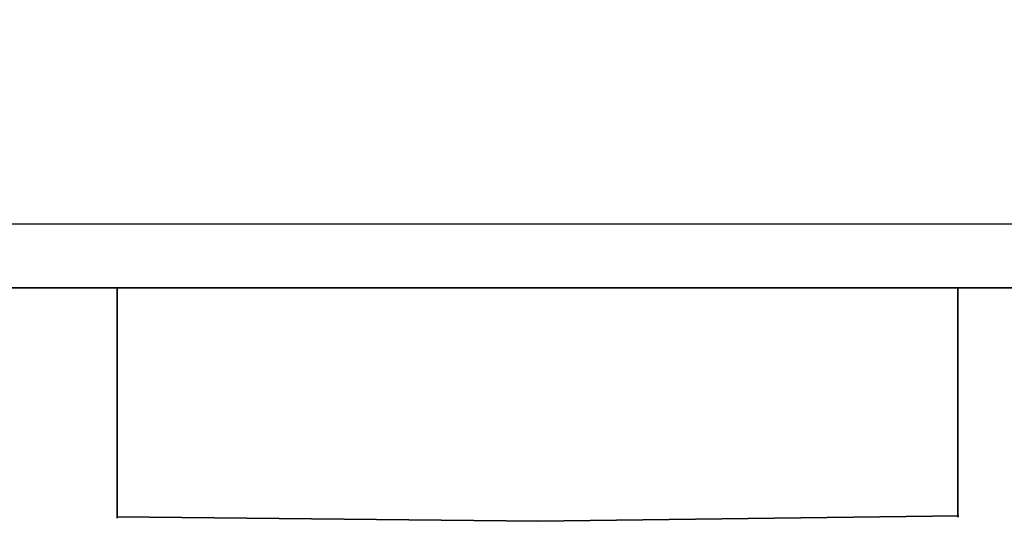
# Model space of a CAD drawing. Header units: millimetres. Extents: x 18084 to 47233, y 38174 to 56392.
# Tile 118 of 253: x 25577 to 25587.64, y 50591.47 to 50596.89. Entities that reach past the tile are written whole.
import ezdxf

# ---------------------------------------------------------------- set-up
doc = ezdxf.new("R2010")
doc.units = ezdxf.units.MM
doc.header["$LTSCALE"] = 100
doc.layers.add('45', color=7, linetype='Continuous')
doc.layers.add('50', color=7, linetype='Continuous')

msp = doc.modelspace()

# ---------------------------------------------------------------- linework, layer by layer
at = {"layer": '45', "color": 7}
for p, q in [((25591.697, 50593.988), (25573.849, 50593.988)), ((25573.849, 50593.988), (25591.697, 50593.988)), ((25591.697, 50593.988), (25573.849, 50593.988)), ((25573.849, 50593.988), (25591.697, 50593.988)), ((25578.048, 50591.501), (25578.048, 50593.988)), ((25578.048, 50593.988), (25578.048, 50591.501)), ((25578.048, 50591.501), (25578.048, 50593.988)), ((25578.048, 50593.988), (25578.048, 50591.501)), ((25587.133, 50593.988), (25587.133, 50591.511)), ((25587.133, 50591.511), (25587.133, 50593.988)), ((25587.133, 50593.988), (25587.133, 50593.988)), ((25587.133, 50593.988), (25587.133, 50591.511)), ((25587.133, 50591.511), (25587.133, 50593.988)), ((25587.133, 50593.988), (25587.133, 50593.988)), ((25578.048, 50591.514), (25582.604, 50591.467)), ((25582.604, 50591.467), (25578.048, 50591.514)), ((25578.048, 50591.514), (25578.048, 50591.514)), ((25578.048, 50591.514), (25582.604, 50591.467)), ((25582.604, 50591.467), (25578.048, 50591.514)), ((25578.048, 50591.514), (25578.048, 50591.514)), ((25578.048, 50591.501), (25578.048, 50591.501)), ((25578.048, 50591.501), (25578.048, 50591.501)), ((25582.591, 50591.467), (25587.145, 50591.524)), ((25587.145, 50591.524), (25582.591, 50591.467)), ((25582.591, 50591.467), (25587.145, 50591.524)), ((25587.145, 50591.524), (25582.591, 50591.467)), ((25582.591, 50591.467), (25582.591, 50591.467)), ((25582.591, 50591.467), (25582.591, 50591.467))]:
    msp.add_line(p, q, dxfattribs=at)
at = {"layer": '50', "color": 59}
msp.add_lwpolyline([(25164.711, 50639.782), (25596.861, 50639.782), (25596.861, 50594.677), (25164.711, 50594.677), (25164.711, 50639.782)], close=True, dxfattribs=at)
msp.add_lwpolyline([(25164.711, 50639.782), (25596.861, 50639.782), (25596.861, 50594.677), (25164.711, 50594.677), (25164.711, 50639.782)], close=True, dxfattribs=at)
at = {"layer": '50', "color": 7}
msp.add_lwpolyline([(25164.711, 50594.679), (25596.861, 50594.679)], dxfattribs=at)
msp.add_lwpolyline([(25164.711, 50594.679), (25596.861, 50594.679)], dxfattribs=at)

doc.saveas('drawing.dxf')
